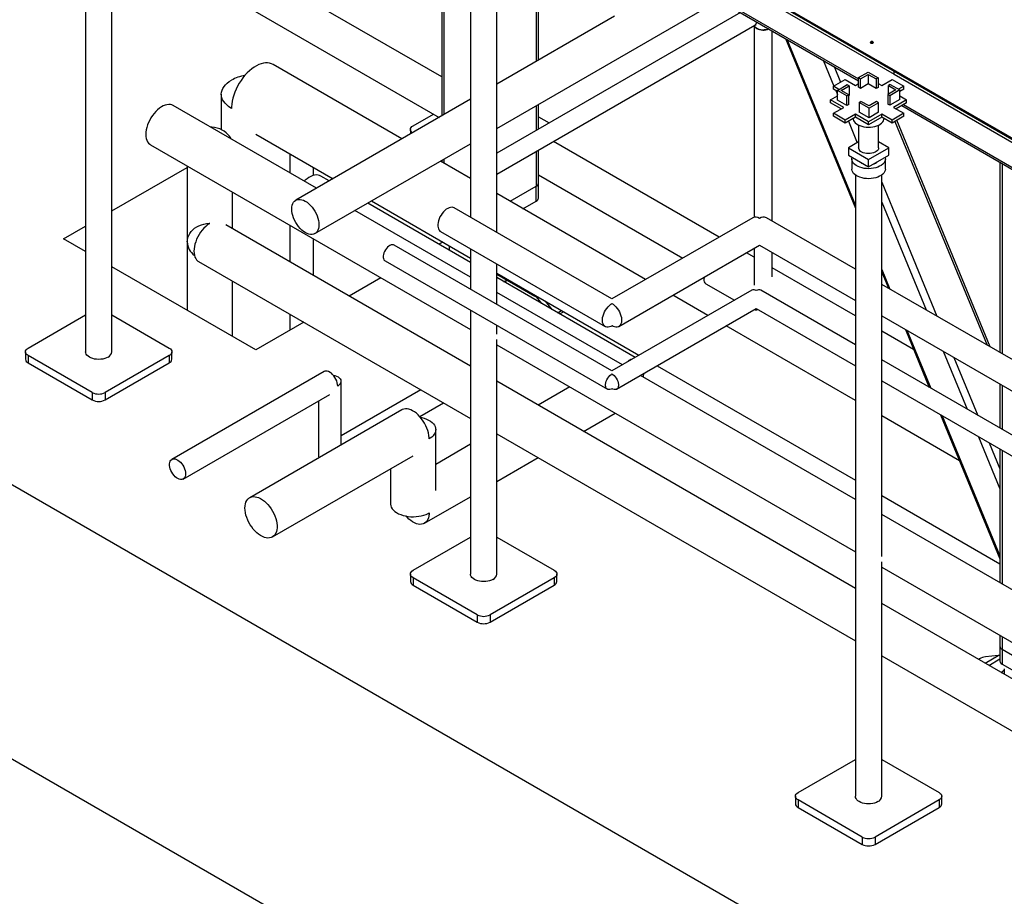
# Model space of a CAD drawing. Header units: millimetres. Extents: x 5 to 589, y 5 to 450.
# Tile 54 of 91: x 287 to 317, y 221 to 247. Entities that reach past the tile are written whole.
import ezdxf

# ---------------------------------------------------------------- set-up
doc = ezdxf.new("R2010")
doc.units = ezdxf.units.MM
doc.layers.add('TRAIT-FORT', color=4, linetype='Continuous', lineweight=25)

msp = doc.modelspace()

# ---------------------------------------------------------------- linework, layer by layer
at = {"layer": 'TRAIT-FORT', "color": 4, "linetype": 'Continuous', "lineweight": 25}
for p, q in [((289.36809, 255.78805), (289.36809, 237.28423)), ((290.15188, 237.28423), (290.15188, 255.78805)), ((299.11794, 253.91753), (313.45743, 245.63952)), ((299.11794, 253.82926), (313.45743, 245.55125)), ((299.97837, 245.46952), (290.15188, 251.14224)), ((302.21385, 251.23669), (312.39696, 245.35811)), ((302.26136, 251.26412), (312.39696, 245.41296)), ((302.79368, 250.90196), (302.79368, 245.93547)), ((302.85701, 245.97203), (302.85701, 250.86541)), ((290.15188, 249.89395), (299.9013, 244.26573)), ((300.83469, 249.16853), (300.83469, 241.2901)), ((301.61847, 240.83763), (301.61847, 249.16853)), ((308.77542, 248.37549), (331.61306, 235.1916)), ((308.77542, 248.34238), (331.61306, 235.1585)), ((299.97837, 247.8455), (299.97837, 244.31022)), ((300.0417, 247.77364), (300.0417, 244.34678)), ((301.61847, 243.93384), (308.2413, 247.75712)), ((308.8791, 247.38892), (301.61847, 243.19745)), ((305.12558, 247.28164), (301.61847, 245.25703)), ((301.61847, 242.57331), (309.30415, 247.01015)), ((309.28097, 246.99677), (309.28097, 241.29306)), ((309.82152, 241.17708), (309.82152, 246.84488)), ((310.21599, 246.61716), (312.30128, 241.55969)), ((310.25988, 246.59182), (312.30128, 241.64081)), ((298.79353, 243.62623), (294.95297, 245.84334)), ((311.34157, 245.96737), (311.65818, 245.19951)), ((311.66309, 245.78176), (311.85606, 245.31375)), ((312.39696, 245.44952), (312.68125, 245.61364)), ((312.45429, 245.41643), (312.68125, 245.54745)), ((312.68125, 245.61364), (312.97747, 245.44264)), ((312.68125, 245.54745), (312.92014, 245.40954)), ((312.68125, 245.54745), (312.68125, 245.26056)), ((313.45743, 245.55125), (313.45743, 245.63952)), ((313.45762, 245.55136), (313.45743, 245.55125)), ((313.45762, 245.63941), (327.38953, 237.59669)), ((313.45762, 245.55114), (313.45762, 245.63941)), ((313.45762, 245.55114), (327.38953, 237.50841)), ((311.64589, 245.19242), (311.99563, 245.39431)), ((311.81067, 245.0973), (311.64589, 245.19242)), ((311.64589, 245.10414), (311.64589, 245.19242)), ((311.76293, 245.06974), (312.05915, 245.24074)), ((311.8776, 245.06974), (312.11648, 245.20765)), ((311.99563, 245.39431), (312.3014, 245.21779)), ((312.05915, 245.24074), (312.11648, 245.20765)), ((312.11648, 245.20765), (312.11648, 244.92075)), ((312.3014, 245.21779), (312.39696, 245.27296)), ((312.39696, 245.44952), (312.45429, 245.41643)), ((312.39696, 245.16263), (312.39696, 245.44952)), ((312.45429, 245.12953), (312.45429, 245.41643)), ((312.68125, 245.26056), (312.45429, 245.12953)), ((312.92014, 245.12265), (312.68125, 245.26056)), ((312.97747, 245.44264), (312.92014, 245.40954)), ((312.92014, 245.40954), (312.92014, 245.12265)), ((312.97747, 245.44264), (312.97747, 245.15575)), ((312.97747, 245.27984), (313.08495, 245.21779)), ((313.08495, 245.21779), (313.39073, 245.39431)), ((313.33913, 245.24763), (313.2818, 245.21453)), ((313.2818, 245.21453), (313.50876, 245.08351)), ((313.2818, 244.95249), (313.2818, 245.21453)), ((313.33913, 245.24763), (313.62342, 245.08351)), ((313.39073, 245.39431), (313.74046, 245.19242)), ((313.74046, 245.19242), (313.58761, 245.10418)), ((313.74046, 245.10414), (313.74046, 245.19242)), ((293.41247, 244.95388), (293.41247, 243.89917)), ((311.55989, 244.78973), (311.76293, 244.90694)), ((311.76293, 245.03658), (311.64589, 245.10414)), ((311.71362, 245.06505), (311.76293, 244.94546)), ((311.76293, 244.78285), (311.76293, 245.06974)), ((312.04722, 244.90562), (311.76293, 245.06974)), ((312.10456, 244.93872), (311.8776, 245.06974)), ((312.04722, 244.90562), (312.10456, 244.93872)), ((312.04722, 244.61873), (312.04722, 244.90562)), ((312.10456, 244.65182), (312.10456, 244.93872)), ((312.11648, 244.92075), (312.10456, 244.91387)), ((312.45429, 245.12953), (312.39696, 245.16263)), ((312.97747, 245.15575), (312.92014, 245.12265)), ((313.50876, 245.08351), (313.26987, 244.9456)), ((313.26987, 244.9456), (313.26987, 244.65871)), ((313.3272, 244.9125), (313.26987, 244.9456)), ((313.62342, 245.08351), (313.3272, 244.9125)), ((313.3272, 244.9125), (313.3272, 244.62561)), ((313.74046, 245.10414), (313.62342, 245.03658)), ((313.62342, 244.79662), (313.62342, 245.08351)), ((313.62342, 244.90694), (313.82646, 244.78973)), ((296.24496, 242.15497), (291.97772, 244.6184)), ((300.83469, 244.80456), (295.62748, 241.7985)), ((302.79368, 244.61228), (302.79368, 243.87588)), ((302.85701, 243.91244), (302.85701, 244.64884)), ((311.95167, 244.56356), (311.55989, 244.78973)), ((311.55989, 244.70146), (311.55989, 244.78973)), ((311.87521, 244.51943), (311.55989, 244.70146)), ((312.04722, 244.61873), (311.76293, 244.78285)), ((312.10456, 244.65182), (312.04722, 244.61873)), ((312.40888, 244.71061), (312.46621, 244.74371)), ((312.40888, 244.71061), (312.40888, 244.42372)), ((312.7051, 244.5396), (312.40888, 244.71061)), ((312.7051, 244.6058), (312.46621, 244.74371)), ((312.93206, 244.73682), (312.7051, 244.6058)), ((312.9894, 244.70372), (312.7051, 244.5396)), ((312.9894, 244.70372), (312.93206, 244.73682)), ((312.9894, 244.41683), (312.9894, 244.70372)), ((313.3272, 244.62561), (313.26987, 244.65871)), ((313.62342, 244.79662), (313.3272, 244.62561)), ((313.82646, 244.78973), (313.43468, 244.56356)), ((313.82646, 244.70146), (313.51114, 244.51943)), ((313.68045, 244.61717), (323.86355, 238.73859)), ((313.72796, 244.64459), (323.86355, 238.79344)), ((313.82646, 244.70146), (313.82646, 244.78973)), ((299.12437, 244.01408), (299.73079, 244.36416)), ((311.64589, 244.38704), (311.95167, 244.56356)), ((311.99563, 244.18515), (311.64589, 244.38704)), ((311.64589, 244.29877), (311.64589, 244.38704)), ((312.3014, 244.36167), (311.99563, 244.18515)), ((312.69318, 244.1355), (312.3014, 244.36167)), ((312.3014, 244.27339), (312.3014, 244.36167)), ((312.7051, 244.25271), (312.40888, 244.42372)), ((313.08495, 244.36167), (312.69318, 244.1355)), ((312.7051, 244.25271), (312.7051, 244.5396)), ((312.9894, 244.41683), (312.7051, 244.25271)), ((313.39073, 244.18515), (313.08495, 244.36167)), ((313.08495, 244.27339), (313.08495, 244.36167)), ((313.74046, 244.38704), (313.39073, 244.18515)), ((313.43468, 244.56356), (313.74046, 244.38704)), ((313.74046, 244.29877), (313.74046, 244.38704)), ((302.85701, 244.28643), (303.18093, 244.09944)), ((311.99563, 244.09687), (311.64589, 244.29877)), ((312.3014, 244.27339), (311.99563, 244.09687)), ((311.99563, 244.09687), (311.99563, 244.18515)), ((312.09029, 244.15152), (312.355, 243.50952)), ((312.69318, 244.04723), (312.3014, 244.27339)), ((312.37953, 244.04419), (312.39588, 244.00453)), ((312.39588, 244.03578), (312.39588, 243.35722)), ((312.39588, 244.03578), (312.39588, 243.35722)), ((313.08495, 244.27339), (312.69318, 244.04723)), ((312.69318, 244.04723), (312.69318, 244.1355)), ((312.99047, 243.35722), (312.99047, 244.03578)), ((312.99047, 243.35722), (312.99047, 244.03578)), ((313.39073, 244.09687), (313.08495, 244.27339)), ((313.74046, 244.29877), (313.39073, 244.09687)), ((313.39073, 244.09687), (313.39073, 244.18515)), ((313.47373, 244.14479), (316.22051, 237.48302)), ((316.3155, 237.42818), (313.53219, 244.17854)), ((294.43958, 243.76796), (296.73931, 242.44035)), ((299.04521, 243.90376), (299.04521, 243.77152)), ((291.3021, 243.44806), (300.83469, 237.94501)), ((296.2004, 240.80606), (300.83469, 243.48138)), ((308.2405, 240.6999), (303.30689, 243.54801)), ((312.39588, 243.53312), (312.09118, 243.35722)), ((313.29517, 243.35722), (312.99047, 243.53312)), ((295.46652, 242.60435), (295.46652, 243.17511)), ((302.79368, 243.25174), (302.79368, 242.21611)), ((302.85701, 242.30437), (302.85701, 243.2883)), ((312.09118, 243.35722), (312.09118, 243.13653)), ((312.09118, 243.35722), (312.69318, 243.00969)), ((312.69318, 243.00969), (313.29517, 243.35722)), ((313.29517, 243.13653), (313.29517, 243.35722)), ((300.83469, 242.44789), (299.93957, 242.96463)), ((299.97837, 242.98703), (299.97837, 242.94223)), ((300.0417, 243.02359), (300.0417, 242.90567)), ((312.09118, 243.13653), (312.69318, 242.78901)), ((312.19318, 243.02619), (312.19318, 242.72826)), ((312.19318, 243.02619), (312.19318, 242.72826)), ((312.69318, 242.78901), (313.29517, 243.13653)), ((312.69318, 242.78901), (312.69318, 243.00969)), ((313.19318, 242.72826), (313.19318, 243.02619)), ((313.19318, 242.72826), (313.19318, 243.02619)), ((316.60493, 242.9289), (316.60493, 237.26109)), ((316.66826, 242.89234), (316.66826, 237.22454)), ((290.15188, 241.48215), (292.39649, 242.77793)), ((292.39649, 242.81628), (292.39649, 238.52031)), ((292.39755, 242.81566), (292.39755, 240.55728)), ((296.16217, 242.53891), (296.16217, 242.77353)), ((302.85701, 242.55943), (307.15933, 240.07575)), ((271.39636, 242.43546), (354.6437, 194.3778)), ((296.62631, 242.37512), (296.37592, 242.51966)), ((302.85701, 241.863), (302.85701, 242.30437)), ((312.30128, 242.549), (312.30128, 224.04518)), ((313.08507, 231.18546), (313.08507, 242.549)), ((313.08507, 242.33305), (314.73007, 238.34343)), ((293.74891, 240.9474), (293.74891, 242.03555)), ((306.05157, 239.43625), (301.61847, 241.99542)), ((302.01494, 241.76655), (302.79368, 242.21611)), ((302.79368, 241.77474), (302.79368, 242.21611)), ((300.83469, 239.94567), (297.77235, 241.71352)), ((297.88535, 241.77876), (300.83469, 240.07614)), ((302.39722, 241.54586), (302.79368, 241.77474)), ((313.08507, 241.73888), (314.40855, 238.52904)), ((300.83469, 239.50538), (297.391, 241.49338)), ((305.04878, 238.85735), (300.34966, 241.5701)), ((309.24162, 241.27783), (305.04878, 238.85735)), ((312.30128, 239.74554), (309.64699, 241.27783)), ((288.70888, 240.64912), (289.36809, 241.02968)), ((300.83469, 236.85687), (293.55097, 241.06167)), ((295.46652, 239.95584), (295.46652, 241.04399)), ((299.94429, 240.86789), (304.84609, 238.03814)), ((289.36809, 240.26857), (288.70888, 240.64912)), ((296.16217, 239.55426), (296.16217, 240.6424)), ((300.00881, 240.55291), (299.89581, 240.48767)), ((305.04878, 236.71546), (298.56211, 240.46013)), ((300.20147, 240.37336), (300.20147, 240.31122)), ((300.83469, 240.35388), (300.83469, 239.1482)), ((305.25147, 238.03814), (309.44431, 240.45862)), ((309.28097, 240.09924), (309.05138, 240.23179)), ((309.28097, 240.36433), (309.28097, 239.27291)), ((309.44431, 240.45862), (312.30128, 238.80932)), ((309.82152, 239.51203), (309.82152, 240.24086)), ((292.73542, 239.97211), (300.83469, 235.2965)), ((298.29186, 239.992), (304.91365, 236.16932)), ((294.44218, 237.33936), (290.15188, 239.8161)), ((301.61847, 238.69573), (301.61847, 239.90141)), ((301.61847, 239.62367), (305.85248, 237.17943)), ((312.30128, 238.35566), (309.82152, 239.7872)), ((313.08507, 239.7399), (313.32686, 239.15349)), ((313.08507, 239.65879), (313.28297, 239.17883)), ((293.74784, 237.74019), (293.74784, 239.38765)), ((298.163, 239.48734), (297.22054, 238.94327)), ((301.61847, 239.5955), (302.75546, 238.93913)), ((305.73948, 237.11419), (301.61847, 239.4932)), ((305.35813, 236.89405), (301.61847, 239.05291)), ((309.21363, 239.11977), (305.04878, 236.71546)), ((307.84161, 239.31228), (308.69435, 238.82)), ((312.30128, 237.49332), (309.48388, 239.11977)), ((323.76788, 233.12601), (313.08507, 239.29307)), ((302.75546, 238.9673), (302.75546, 238.93913)), ((302.85781, 238.90821), (302.8319, 238.87135)), ((302.8319, 238.87135), (302.94986, 238.72461)), ((303.05995, 238.79152), (303.25564, 238.54809)), ((307.9067, 238.3653), (306.86244, 238.96814)), ((300.83469, 238.52406), (300.83469, 230.66471)), ((303.4477, 238.43721), (303.46494, 238.46175)), ((303.46494, 238.46175), (303.54807, 238.50974)), ((303.49105, 238.41218), (303.60405, 238.47742)), ((305.1839, 236.16932), (309.34875, 238.57363)), ((309.34875, 238.57363), (312.30128, 236.86917)), ((287.65777, 237.39456), (289.36809, 238.3819)), ((290.15188, 238.3819), (291.86219, 237.39456)), ((295.86908, 238.16309), (294.44218, 237.33936)), ((295.46652, 237.9307), (295.46652, 238.39548)), ((313.08507, 238.35685), (323.76788, 232.1898)), ((301.61847, 237.80498), (301.61847, 238.07159)), ((312.30128, 235.82837), (308.44729, 238.05323)), ((314.03506, 237.35477), (313.08507, 237.90319)), ((313.78958, 237.95015), (314.50169, 236.22305)), ((313.83347, 237.92481), (314.54559, 236.19771)), ((301.61847, 230.66471), (301.61847, 237.64838)), ((287.57861, 237.28423), (287.57861, 237.06354)), ((291.94135, 237.06354), (291.94135, 237.28423)), ((301.61847, 237.49254), (312.30128, 231.32549)), ((314.91516, 237.30036), (315.62728, 235.57326)), ((289.56887, 236.07065), (287.65777, 237.17391)), ((287.65777, 237.17391), (287.65777, 236.95322)), ((291.86219, 237.17391), (289.95109, 236.07065)), ((291.86219, 237.17391), (291.86219, 236.95322)), ((305.54138, 236.99983), (305.52834, 237.00762)), ((323.76788, 230.87379), (313.08507, 237.04085)), ((315.23668, 237.11475), (315.9488, 235.38765)), ((287.65777, 236.95322), (289.56887, 235.84997)), ((289.95109, 235.84997), (291.86219, 236.95322)), ((296.47104, 236.69471), (291.94195, 234.08013)), ((306.39307, 236.86735), (312.30128, 233.45661)), ((296.97778, 234.50888), (296.97778, 236.40213)), ((312.30128, 230.23734), (301.61847, 236.4044)), ((312.30128, 232.88585), (305.89872, 236.58197)), ((313.08507, 236.41671), (323.76788, 230.24965)), ((299.35325, 236.15172), (296.97778, 234.78038)), ((303.79374, 236.23679), (302.85128, 235.69271)), ((316.60493, 236.32488), (316.60493, 235.00888)), ((316.66826, 236.28832), (316.66826, 234.97232)), ((289.56887, 236.07065), (289.56887, 235.84997)), ((289.95109, 236.07065), (289.95109, 235.84997)), ((292.27976, 233.49496), (296.63991, 236.01202)), ((296.3021, 235.81701), (296.3021, 234.19526)), ((298.78656, 235.55307), (294.25747, 232.93848)), ((299.32356, 235.35439), (300.02898, 235.76163)), ((304.20274, 234.91253), (305.1452, 235.4566)), ((315.40264, 234.03799), (313.08507, 235.3759)), ((314.83943, 235.40393), (316.60493, 231.12207)), ((314.88333, 235.37859), (316.60493, 231.20319)), ((299.80005, 233.15116), (299.80005, 234.9679)), ((301.61847, 234.84403), (312.30128, 228.67698)), ((315.96502, 234.75414), (316.60493, 233.20216)), ((300.83469, 234.52856), (299.80005, 233.93127)), ((316.28654, 234.56854), (316.60493, 233.79633)), ((316.60493, 234.38473), (316.60493, 230.40141)), ((316.66826, 234.34817), (316.66826, 230.36485)), ((271.39636, 234.27005), (354.6437, 186.21239)), ((294.93309, 231.76814), (299.12432, 234.18769)), ((301.61847, 233.42066), (302.85128, 234.13235)), ((298.44869, 233.79766), (298.44869, 232.76103)), ((299.46218, 232.17586), (300.83469, 232.9682)), ((313.08507, 233.00414), (316.60493, 230.97217)), ((323.76788, 226.26632), (313.08507, 232.43338)), ((299.12437, 230.77503), (300.83469, 231.76238)), ((301.61847, 231.76238), (303.32879, 230.77503)), ((313.08507, 224.04518), (313.08507, 231.02886)), ((313.08507, 230.87302), (323.76788, 224.70596)), ((299.04521, 230.66471), (299.04521, 230.44402)), ((301.03547, 229.45113), (299.12437, 230.55438)), ((299.12437, 230.55438), (299.12437, 230.33369)), ((303.32879, 230.55438), (301.41769, 229.45113)), ((303.32879, 230.55438), (303.32879, 230.33369)), ((303.40795, 230.44402), (303.40795, 230.66471)), ((299.12437, 230.33369), (301.03547, 229.23044)), ((301.41769, 229.23044), (303.32879, 230.33369)), ((323.76788, 223.61782), (313.08507, 229.78487)), ((301.03547, 229.45113), (301.03547, 229.23044)), ((301.41769, 229.45113), (301.41769, 229.23044)), ((316.60493, 228.84104), (316.60493, 228.51369)), ((316.66826, 228.80448), (316.66826, 228.42543)), ((316.60493, 228.51369), (316.60493, 228.07232)), ((313.08507, 228.22451), (323.76788, 222.05745)), ((316.16221, 228.00848), (316.5536, 228.23442)), ((316.5536, 228.23442), (316.17531, 228.20059)), ((316.66826, 228.42543), (317.89137, 227.71935)), ((316.66826, 228.42543), (316.66826, 227.98406)), ((315.997, 228.13803), (315.9674, 228.12094)), ((316.27413, 227.94387), (316.60493, 228.13484)), ((316.66826, 227.98406), (317.89137, 227.27798)), ((316.7256, 227.79634), (316.73543, 227.80171)), ((316.7256, 227.79634), (316.73543, 227.80104)), ((316.73543, 227.84049), (316.73543, 227.69704)), ((310.59097, 224.15551), (312.30128, 225.14285)), ((313.08507, 225.14285), (314.79539, 224.15551)), ((310.51181, 224.04518), (310.51181, 223.82449)), ((312.50207, 222.8316), (310.59097, 223.93486)), ((310.59097, 223.93486), (310.59097, 223.71417)), ((314.79539, 223.93486), (312.88429, 222.8316)), ((314.79539, 223.93486), (314.79539, 223.71417)), ((314.87455, 223.82449), (314.87455, 224.04518)), ((310.59097, 223.71417), (312.50207, 222.61091)), ((312.88429, 222.61091), (314.79539, 223.71417)), ((312.50207, 222.8316), (312.50207, 222.61091)), ((312.88429, 222.8316), (312.88429, 222.61091))]:
    msp.add_line(p, q, dxfattribs=at)
at = {"layer": 'TRAIT-FORT', "color": 4, "linetype": 'Continuous', "lineweight": 25, "flags": 128}
for points in [[(309.72178, 246.90246), (309.68077, 246.88656), (309.63354, 246.87488), (309.58333, 246.86858), (309.53196, 246.86787), (309.48129, 246.87279), (309.43315, 246.88316), (309.38928, 246.89859), (309.35126, 246.91855), (309.32047, 246.94229), (309.29802, 246.96897), (309.28472, 246.99762), (309.2844, 246.99875)], [(312.82122, 246.4812), (312.83118, 246.4898), (312.83468, 246.49995), (312.83118, 246.51011), (312.82122, 246.51871), (312.80631, 246.52446), (312.78873, 246.52648), (312.77115, 246.52446), (312.75624, 246.51871), (312.74628, 246.51011), (312.74279, 246.49995), (312.74628, 246.4898), (312.75624, 246.4812), (312.77115, 246.47545), (312.78873, 246.47343), (312.80631, 246.47545), (312.82122, 246.4812)], [(294.95297, 245.84334), (294.90779, 245.86518), (294.85204, 245.8822), (294.79243, 245.89054), (294.72952, 245.89014), (294.66391, 245.881), (294.5962, 245.8632), (294.52703, 245.83691), (294.45705, 245.80237), (294.38689, 245.75992), (294.31723, 245.70994), (294.24871, 245.6529), (294.18198, 245.58933), (294.11764, 245.51983), (294.05632, 245.44505), (293.99856, 245.36568), (293.94493, 245.28246), (293.89592, 245.19618), (293.85197, 245.10763), (293.81352, 245.01765), (293.78091, 244.92708), (293.75445, 244.83675), (293.73438, 244.74752), (293.7209, 244.66021), (293.71413, 244.57565), (293.71328, 244.53486)], [(293.71306, 244.53477), (293.69594, 244.5449), (293.63104, 244.58823), (293.57368, 244.63498), (293.52441, 244.68471), (293.48368, 244.73696), (293.45188, 244.79122), (293.42929, 244.84701), (293.41614, 244.90379), (293.41254, 244.96104), (293.41854, 245.01823), (293.43406, 245.07481), (293.45897, 245.13027), (293.49304, 245.18407), (293.53594, 245.23573), (293.58728, 245.28476), (293.64658, 245.3307), (293.71328, 245.37312)], [(291.97772, 244.6184), (291.94095, 244.63544), (291.89495, 244.64699), (291.84538, 244.64993), (291.79292, 244.64422), (291.73832, 244.62993), (291.68233, 244.60726), (291.62575, 244.57653), (291.56936, 244.53818), (291.51397, 244.49273), (291.46035, 244.44084), (291.40924, 244.38323), (291.36137, 244.3207), (291.31742, 244.25413), (291.27799, 244.18447), (291.24364, 244.11268), (291.21485, 244.03978), (291.19203, 243.96678), (291.1755, 243.89472), (291.16548, 243.8246), (291.16213, 243.75741)], [(312.23376, 244.23435), (312.23563, 244.21383), (312.24661, 244.17562), (312.2671, 244.13875), (312.29668, 244.104), (312.33471, 244.0721), (312.38037, 244.04374), (312.43271, 244.01951), (312.49059, 243.99995), (312.55279, 243.98546), (312.61799, 243.97635), (312.68478, 243.97282), (312.75176, 243.97494), (312.81749, 243.98267), (312.88057, 243.99584), (312.93965, 244.01417), (312.99348, 244.03727), (313.04091, 244.06465), (313.08093, 244.09573), (313.11269, 244.12984), (313.1355, 244.16625), (313.14889, 244.20419), (313.15259, 244.23435)], [(291.16213, 243.75741), (291.16548, 243.6941), (291.1755, 243.63554), (291.19203, 243.58257), (291.21485, 243.53592), (291.24364, 243.49625), (291.27799, 243.46412), (291.3021, 243.44806)], [(293.70268, 243.6226), (293.69157, 243.64444), (293.65502, 243.7026), (293.61029, 243.75681), (293.55803, 243.80633), (293.49897, 243.85045), (293.43392, 243.88856), (293.36382, 243.92012), (293.28963, 243.94469), (293.21241, 243.96192), (293.13323, 243.97157), (293.09489, 243.97347)], [(299.10488, 243.80597), (299.09076, 243.81707), (299.06578, 243.84405), (299.0504, 243.87332), (299.04521, 243.90376), (299.0504, 243.9342), (299.06578, 243.96346), (299.09076, 243.99044), (299.12437, 244.01408)], [(312.99047, 243.35722), (312.98681, 243.33037), (312.97379, 243.30053), (312.95175, 243.27252), (312.9214, 243.24723), (312.88371, 243.22547), (312.8399, 243.20795), (312.79137, 243.19522), (312.73968, 243.1877), (312.68651, 243.18563), (312.63354, 243.18908), (312.58249, 243.19793), (312.535, 243.2119), (312.4926, 243.23054), (312.45664, 243.25325), (312.42828, 243.2793), (312.40844, 243.30786), (312.39775, 243.338), (312.39588, 243.35722)], [(312.99047, 243.35722), (312.98681, 243.33037), (312.97379, 243.30053), (312.95175, 243.27252), (312.9214, 243.24723), (312.88371, 243.22547), (312.8399, 243.20795), (312.79137, 243.19522), (312.73968, 243.1877), (312.68651, 243.18563), (312.63354, 243.18908), (312.58249, 243.19793), (312.535, 243.2119), (312.4926, 243.23054), (312.45664, 243.25325), (312.42828, 243.2793), (312.40844, 243.30786), (312.39775, 243.338), (312.39588, 243.35722)], [(313.18635, 243.07371), (313.18945, 243.06136), (313.1931, 243.02115), (313.18702, 242.98103), (313.17133, 242.9418), (313.14633, 242.9042), (313.11251, 242.86898), (313.07053, 242.83682), (313.02121, 242.80835), (312.9655, 242.78411), (312.90449, 242.76459), (312.83936, 242.75016), (312.77139, 242.7411), (312.7019, 242.73759), (312.63224, 242.7397), (312.56377, 242.74738), (312.49781, 242.76049), (312.43566, 242.77877), (312.37852, 242.80187), (312.3275, 242.82933), (312.2836, 242.86063), (312.24767, 242.89515), (312.22042, 242.93221), (312.20236, 242.97111), (312.19386, 243.01108), (312.19508, 243.05134), (312.2, 243.07371)], [(313.18635, 243.07371), (313.18945, 243.06136), (313.1931, 243.02115), (313.18702, 242.98103), (313.17133, 242.9418), (313.14633, 242.9042), (313.11251, 242.86898), (313.07053, 242.83682), (313.02121, 242.80835), (312.9655, 242.78411), (312.90449, 242.76459), (312.83936, 242.75016), (312.77139, 242.7411), (312.7019, 242.73759), (312.63224, 242.7397), (312.56377, 242.74738), (312.49781, 242.76049), (312.43566, 242.77877), (312.37852, 242.80187), (312.3275, 242.82933), (312.2836, 242.86063), (312.24767, 242.89515), (312.22042, 242.93221), (312.20236, 242.97111), (312.19386, 243.01108), (312.19508, 243.05134), (312.2, 243.07371)], [(312.85397, 242.88183), (312.86248, 242.88511), (312.9034, 242.90483)], [(312.9034, 242.90483), (312.93756, 242.92845), (312.94324, 242.93336)], [(313.19318, 242.72826), (313.1931, 242.72322), (313.18702, 242.68311), (313.17133, 242.64387), (313.14633, 242.60627), (313.11251, 242.57105), (313.07053, 242.53889), (313.02121, 242.51042), (312.9655, 242.48618), (312.90449, 242.46666), (312.83936, 242.45223), (312.77139, 242.44317), (312.7019, 242.43966), (312.63224, 242.44177), (312.56377, 242.44945), (312.49781, 242.46256), (312.43566, 242.48084), (312.37852, 242.50394), (312.3275, 242.53141), (312.2836, 242.5627), (312.24767, 242.59722), (312.22042, 242.63429), (312.20236, 242.67318), (312.19386, 242.71315), (312.19318, 242.72826)], [(313.19318, 242.72826), (313.1931, 242.72322), (313.18702, 242.68311), (313.17133, 242.64387), (313.14633, 242.60627), (313.11251, 242.57105), (313.07053, 242.53889), (313.02121, 242.51042), (312.9655, 242.48618), (312.90449, 242.46666), (312.83936, 242.45223), (312.77139, 242.44317), (312.7019, 242.43966), (312.63224, 242.44177), (312.56377, 242.44945), (312.49781, 242.46256), (312.43566, 242.48084), (312.37852, 242.50394), (312.3275, 242.53141), (312.2836, 242.5627), (312.24767, 242.59722), (312.22042, 242.63429), (312.20236, 242.67318), (312.19386, 242.71315), (312.19318, 242.72826)], [(296.37592, 242.51966), (296.33915, 242.5367), (296.29316, 242.54826), (296.24359, 242.5512), (296.19113, 242.54549), (296.13652, 242.53119), (296.08054, 242.50852), (296.02395, 242.4778), (295.96757, 242.43944), (295.91218, 242.394), (295.88116, 242.36499)], [(295.91394, 241.77014), (295.96682, 241.73561), (296.0188, 241.69366), (296.06899, 241.64502), (296.11652, 241.59051), (296.16058, 241.53107), (296.20043, 241.46772), (296.23537, 241.40154), (296.26481, 241.33366), (296.28825, 241.26524), (296.30529, 241.19745), (296.31563, 241.13146), (296.31909, 241.06839), (296.31563, 241.00933), (296.30529, 240.95527), (296.28825, 240.90716), (296.26481, 240.8658), (296.23537, 240.83191), (296.20043, 240.80607), (296.16058, 240.78872), (296.11652, 240.78016), (296.06899, 240.78053), (296.0188, 240.78983), (295.96682, 240.8079), (295.91394, 240.83443), (295.86106, 240.86896), (295.80908, 240.9109), (295.75889, 240.95955), (295.71136, 241.01405), (295.6673, 241.07349), (295.62745, 241.13684), (295.59251, 241.20303), (295.56307, 241.27091), (295.53963, 241.33933), (295.52259, 241.40711), (295.51225, 241.4731), (295.50879, 241.53617), (295.51225, 241.59524), (295.52259, 241.64929), (295.53963, 241.69741), (295.56307, 241.73876), (295.59251, 241.77265), (295.62745, 241.79849), (295.6673, 241.81584), (295.71136, 241.8244), (295.75889, 241.82403), (295.80908, 241.81473), (295.86106, 241.79666), (295.91394, 241.77014)], [(300.34966, 241.5701), (300.32076, 241.58258), (300.28392, 241.58887), (300.24387, 241.58648), (300.20155, 241.57548), (300.15796, 241.55612), (300.1141, 241.52886), (300.07101, 241.49434), (300.02971, 241.45336), (299.99115, 241.4069), (299.95625, 241.35602), (299.92582, 241.30194), (299.90057, 241.24591), (299.88109, 241.18925), (299.86785, 241.13329), (299.86115, 241.07933), (299.86115, 241.02865), (299.86785, 240.98243), (299.88109, 240.94176), (299.90057, 240.90758), (299.92582, 240.88071), (299.94429, 240.86789)], [(292.39755, 240.55728), (292.4023, 240.62253), (292.41646, 240.68687), (292.43984, 240.74939), (292.47211, 240.80921), (292.51282, 240.86549), (292.5614, 240.91745), (292.61716, 240.96435), (292.67933, 241.00554), (292.74702, 241.04044), (292.81929, 241.06855), (292.89513, 241.08948), (292.97347, 241.10295), (293.05321, 241.10875), (293.07323, 241.10899)], [(293.07323, 241.10899), (293.05907, 241.10058), (293.00269, 241.06223), (292.9473, 241.01678), (292.89367, 240.96489), (292.84256, 240.90727), (292.7947, 240.84475), (292.75074, 240.77818), (292.71131, 240.70852), (292.67696, 240.63673), (292.64817, 240.56383), (292.62536, 240.49083), (292.60882, 240.41877), (292.59881, 240.34865), (292.59546, 240.28146)], [(292.59546, 240.28146), (292.59881, 240.21815), (292.60882, 240.15959), (292.62536, 240.10662), (292.64817, 240.05997), (292.67696, 240.0203), (292.71131, 239.98817), (292.73542, 239.97211)], [(298.56211, 240.46013), (298.53784, 240.46983), (298.50638, 240.47264), (298.47204, 240.46654), (298.43608, 240.45175), (298.39979, 240.4288), (298.36448, 240.39853), (298.33143, 240.36202), (298.30184, 240.3206), (298.27676, 240.27576), (298.25712, 240.22913), (298.24362, 240.18238), (298.23674, 240.13722), (298.23674, 240.09526), (298.24362, 240.05803), (298.25712, 240.02688), (298.27676, 240.00292), (298.29186, 239.992)], [(307.79411, 239.50598), (307.79101, 239.49116), (307.78584, 239.44665), (307.78757, 239.40574), (307.79613, 239.36991), (307.81123, 239.34046), (307.8323, 239.31845), (307.84161, 239.31228)], [(303.42716, 238.44907), (303.44471, 238.45296), (303.46494, 238.46175)], [(305.05048, 238.0592), (305.0159, 238.04142), (304.97282, 238.0262), (304.93151, 238.01948), (304.89296, 238.02143), (304.85805, 238.03201), (304.82762, 238.05096), (304.80237, 238.07783), (304.7829, 238.11201), (304.76965, 238.15268), (304.76296, 238.1989), (304.76296, 238.24958), (304.76965, 238.30353), (304.7829, 238.3595), (304.80237, 238.41616), (304.82762, 238.47219), (304.85805, 238.52627), (304.89296, 238.57714), (304.93151, 238.62361), (304.97282, 238.66459), (305.0159, 238.69911), (305.04878, 238.72027)], [(305.04878, 238.72027), (305.08165, 238.69911), (305.12474, 238.66459), (305.16604, 238.62361), (305.2046, 238.57714), (305.2395, 238.52627), (305.26994, 238.47219), (305.29519, 238.41616), (305.31466, 238.3595), (305.3279, 238.30353), (305.3346, 238.24958), (305.3346, 238.1989), (305.3279, 238.15268), (305.31466, 238.11201), (305.29519, 238.07783), (305.26994, 238.05096), (305.2395, 238.03201), (305.2046, 238.02143), (305.16604, 238.01948), (305.12474, 238.0262), (305.08165, 238.04142), (305.05053, 238.05721)], [(287.65777, 237.17391), (287.62416, 237.19755), (287.59919, 237.22452), (287.58381, 237.25379), (287.57861, 237.28423), (287.58381, 237.31467), (287.59919, 237.34394), (287.62416, 237.37091), (287.65777, 237.39456)], [(290.03709, 237.12426), (289.99033, 237.1012), (289.9379, 237.08266), (289.88108, 237.06907), (289.82129, 237.06078), (289.75998, 237.058), (289.69868, 237.06078), (289.63888, 237.06907), (289.58207, 237.08266), (289.52964, 237.1012), (289.48287, 237.12426), (289.44294, 237.15125), (289.41081, 237.18152), (289.38727, 237.21432), (289.37292, 237.24884), (289.36809, 237.28423)], [(291.86219, 237.39456), (291.8958, 237.37091), (291.92078, 237.34394), (291.93616, 237.31467), (291.94135, 237.28423), (291.93616, 237.25379), (291.92078, 237.22452), (291.8958, 237.19755), (291.86219, 237.17391)], [(296.87883, 236.26422), (296.87539, 236.31283), (296.86518, 236.364), (296.84849, 236.41627), (296.8258, 236.46813), (296.79777, 236.5181), (296.76519, 236.56473), (296.72901, 236.60668), (296.69027, 236.64274), (296.65008, 236.67189), (296.6096, 236.69327), (296.56999, 236.70628), (296.53239, 236.71054), (296.49789, 236.70592), (296.47104, 236.69471)], [(296.74676, 236.58715), (296.79841, 236.57437), (296.84655, 236.55644), (296.88875, 236.53406), (296.9238, 236.50789), (296.95067, 236.47867), (296.96861, 236.44726), (296.97709, 236.41454), (296.97588, 236.38147), (296.965, 236.34899), (296.94477, 236.31804), (296.91576, 236.28951), (296.87883, 236.26422)], [(305.05002, 236.18342), (305.02158, 236.16924), (304.98627, 236.15875), (304.95322, 236.1571), (304.92363, 236.16435), (304.89856, 236.18024), (304.87891, 236.2042), (304.86541, 236.23535), (304.85853, 236.27258), (304.85853, 236.31454), (304.86541, 236.3597), (304.87891, 236.40645), (304.89856, 236.45308), (304.92363, 236.49792), (304.95322, 236.53934), (304.98627, 236.57585), (305.02158, 236.60613), (305.04878, 236.62407)], [(305.04878, 236.62407), (305.07598, 236.60613), (305.11128, 236.57585), (305.14433, 236.53934), (305.17393, 236.49792), (305.199, 236.45308), (305.21864, 236.40645), (305.23215, 236.3597), (305.23902, 236.31454), (305.23902, 236.27258), (305.23215, 236.23535), (305.21864, 236.2042), (305.199, 236.18024), (305.17393, 236.16435), (305.14433, 236.1571), (305.11128, 236.15875), (305.07598, 236.16924), (305.05023, 236.18187)], [(299.60215, 234.6922), (299.60131, 234.72525), (299.59461, 234.79403), (299.58132, 234.86524), (299.5616, 234.9379), (299.53576, 235.01098), (299.50413, 235.08345), (299.46718, 235.1543), (299.42541, 235.22253), (299.37942, 235.28719), (299.32985, 235.34737), (299.27739, 235.40222), (299.22278, 235.45097), (299.1668, 235.49295), (299.11021, 235.52755), (299.05383, 235.55429), (298.99844, 235.57281), (298.94481, 235.58283), (298.8937, 235.58422), (298.84584, 235.57696), (298.80188, 235.56114), (298.78656, 235.55307)], [(299.3406, 235.33745), (299.38756, 235.32715), (299.45931, 235.30666), (299.52637, 235.28141), (299.58778, 235.25177), (299.64268, 235.21813), (299.69031, 235.18099), (299.73, 235.14085), (299.76118, 235.09829), (299.78342, 235.05389), (299.79641, 235.00829), (299.79997, 234.96212), (299.79405, 234.91603), (299.77872, 234.87067), (299.75421, 234.82668), (299.72085, 234.78466), (299.67913, 234.74522), (299.62961, 234.70891), (299.60205, 234.69203)], [(292.34974, 233.64964), (292.3463, 233.605), (292.33609, 233.56561), (292.3194, 233.53261), (292.29672, 233.50695), (292.26868, 233.48935), (292.2361, 233.48034), (292.19992, 233.48016), (292.16118, 233.48882), (292.12099, 233.50608), (292.08051, 233.53144), (292.0409, 233.56416), (292.0033, 233.60331), (291.9688, 233.64776), (291.93839, 233.69623), (291.91293, 233.74733), (291.89317, 233.79958), (291.87967, 233.85149), (291.87283, 233.90156), (291.87283, 233.94835), (291.87967, 233.99051), (291.89317, 234.02683), (291.91293, 234.05627), (291.93839, 234.07798), (291.9688, 234.09134), (292.0033, 234.09595), (292.0409, 234.09169), (292.08051, 234.07868), (292.12099, 234.0573), (292.16118, 234.02816), (292.19992, 233.99209), (292.2361, 233.95014), (292.26868, 233.90351), (292.29672, 233.85355), (292.3194, 233.80168), (292.33609, 233.74941), (292.3463, 233.69824), (292.34974, 233.64964)], [(294.11751, 232.62913), (294.12086, 232.69244), (294.13087, 232.751), (294.14741, 232.80397), (294.17023, 232.85062), (294.19901, 232.89029), (294.23336, 232.92242), (294.27279, 232.94656), (294.31675, 232.96237), (294.36462, 232.96963), (294.41572, 232.96824), (294.46935, 232.95822), (294.52474, 232.93971), (294.58112, 232.91296), (294.63771, 232.87836), (294.69369, 232.83639), (294.7483, 232.78763), (294.80076, 232.73278), (294.85033, 232.67261), (294.89632, 232.60795), (294.93809, 232.53971), (294.97504, 232.46886), (295.00667, 232.39639), (295.03252, 232.32331), (295.05223, 232.25066), (295.06552, 232.17944), (295.07222, 232.11067), (295.07222, 232.0453), (295.06552, 231.98426), (295.05223, 231.92839), (295.03252, 231.87849), (295.00667, 231.83526), (294.97504, 231.7993), (294.93809, 231.77112), (294.89632, 231.7511), (294.85033, 231.73955), (294.80076, 231.73661), (294.7483, 231.74232), (294.69369, 231.75661), (294.63771, 231.77928), (294.58112, 231.81001), (294.52474, 231.84837), (294.46935, 231.89381), (294.41572, 231.9457), (294.36462, 232.00332), (294.31675, 232.06584), (294.27279, 232.13241), (294.23336, 232.20207), (294.19901, 232.27386), (294.17023, 232.34676), (294.14741, 232.41976), (294.13087, 232.49182), (294.12086, 232.56194), (294.11751, 232.62913)], [(298.44869, 232.76103), (298.44936, 232.7437), (298.45765, 232.69773), (298.4753, 232.65265), (298.50206, 232.6091), (298.53756, 232.56767), (298.58129, 232.52897), (298.63265, 232.49351), (298.69091, 232.46182), (298.75525, 232.43432), (298.82478, 232.41141), (298.89851, 232.39341), (298.97541, 232.38057), (299.05441, 232.37307), (299.13438, 232.37102), (299.21422, 232.37444), (299.29279, 232.38329), (299.369, 232.39744), (299.44178, 232.41669), (299.5101, 232.44078), (299.573, 232.46936), (299.60224, 232.48528)], [(299.60215, 232.48511), (299.60131, 232.45302), (299.59461, 232.39198), (299.58132, 232.33611), (299.5616, 232.28621), (299.53576, 232.24298), (299.50413, 232.20702), (299.46718, 232.17884), (299.42541, 232.15882), (299.37942, 232.14727), (299.32985, 232.14433), (299.27739, 232.15004), (299.22278, 232.16434), (299.1668, 232.187), (299.11021, 232.21773), (299.05383, 232.25609), (298.99844, 232.30153), (298.94481, 232.35342), (298.90907, 232.39281)], [(299.12437, 230.55438), (299.09076, 230.57802), (299.06578, 230.605), (299.0504, 230.63427), (299.04521, 230.66471), (299.0504, 230.69515), (299.06578, 230.72441), (299.09076, 230.75139), (299.12437, 230.77503)], [(301.50369, 230.50473), (301.45693, 230.48168), (301.4045, 230.46313), (301.34768, 230.44954), (301.28789, 230.44126), (301.22658, 230.43847), (301.16527, 230.44126), (301.10548, 230.44954), (301.04866, 230.46313), (300.99623, 230.48168), (300.94947, 230.50473), (300.90953, 230.53173), (300.8774, 230.562), (300.85387, 230.5948), (300.83951, 230.62932), (300.83469, 230.66471)], [(303.32879, 230.77503), (303.3624, 230.75139), (303.38738, 230.72441), (303.40276, 230.69515), (303.40795, 230.66471), (303.40276, 230.63427), (303.38738, 230.605), (303.3624, 230.57802), (303.32879, 230.55438)], [(310.59097, 223.93486), (310.55736, 223.9585), (310.53238, 223.98547), (310.517, 224.01474), (310.51181, 224.04518), (310.517, 224.07562), (310.53238, 224.10489), (310.55736, 224.13186), (310.59097, 224.15551)], [(314.79539, 224.15551), (314.829, 224.13186), (314.85397, 224.10489), (314.86935, 224.07562), (314.87455, 224.04518), (314.86935, 224.01474), (314.85397, 223.98547), (314.829, 223.9585), (314.79539, 223.93486)], [(312.97029, 223.88521), (312.92352, 223.86215), (312.87109, 223.8436), (312.81428, 223.83002), (312.75448, 223.82173), (312.69318, 223.81895), (312.63187, 223.82173), (312.57208, 223.83002), (312.51526, 223.8436), (312.46283, 223.86215), (312.41607, 223.88521), (312.37613, 223.9122), (312.344, 223.94247), (312.32047, 223.97527), (312.30611, 224.00979), (312.30128, 224.04518)]]:
    msp.add_lwpolyline(points, dxfattribs=at)
at = {"layer": 'TRAIT-FORT', "color": 4, "linetype": 'Continuous', "lineweight": 25}
for centre, radius, start, end in [((309.42422, 247.04619), 0.14765, 198.742374, 244.277281), ((309.23276, 247.11446), 0.1264, 304.35942, 358.800178), ((309.22984, 247.11603), 0.12935, 305.06172, 358.132114), ((309.5522, 247.28723), 0.42048, 242.820729, 293.784792), ((312.78873, 246.42894), 0.06523, 56.605362, 123.394638), ((294.34834, 244.22733), 1.31001, 100.277807, 118.997956), ((312.62782, 243.15024), 0.28488, 229.579446, 250.425931), ((302.7488, 242.31516), 0.10874, 294.374658, 354.305201), ((302.7488, 241.87379), 0.10874, 294.374658, 354.305201), ((309.32485, 241.08491), 0.2101, 55.369436, 113.336084), ((309.56296, 241.09296), 0.20307, 65.553956, 125.772479), ((292.9047, 240.56862), 0.50727, 181.281381, 234.216006), ((300.60917, 240.37336), 0.40768, 170.78565, 189.198905), ((301.46176, 241.15377), 1.80983, 281.296838, 285.384384), ((309.26929, 238.99286), 0.13859, 54.983457, 113.681041), ((309.42801, 238.99503), 0.13668, 65.875099, 125.410311), ((302.61006, 238.69816), 0.28144, 37.978735, 58.894101), ((289.95295, 237.3058), 0.20009, 294.867315, 353.812544), ((287.71387, 237.07703), 0.13593, 185.694799, 245.625342), ((291.80609, 237.07703), 0.13593, 294.374658, 354.305201), ((305.78798, 236.56619), 0.5139, 106.092627, 120.365043), ((305.13223, 236.75497), 0.87342, 345.50127, 352.387475), ((289.75998, 236.43949), 0.41541, 242.609672, 297.390328), ((289.75998, 236.21881), 0.41541, 242.609672, 297.390328), ((296.42887, 234.19756), 0.12678, 181.036753, 212.172413), ((301.41955, 230.68627), 0.20009, 294.867315, 353.812544), ((299.18047, 230.45751), 0.13593, 185.694799, 245.625342), ((303.27269, 230.45751), 0.13593, 294.374658, 354.305201), ((301.22658, 229.81997), 0.41541, 242.609672, 297.390328), ((301.22658, 229.59928), 0.41541, 242.609672, 297.390328), ((316.71314, 228.52448), 0.10874, 185.694799, 245.625342), ((316.25401, 227.6909), 0.51573, 98.777932, 119.890465), ((316.57011, 228.03495), 0.20015, 79.978585, 94.731466), ((316.71314, 228.08311), 0.10874, 185.694799, 245.625342), ((316.78854, 227.67158), 0.13973, 116.7713, 158.799758), ((310.64707, 223.83798), 0.13593, 185.694799, 245.625342), ((312.88614, 224.06675), 0.20009, 294.867315, 353.812544), ((314.73929, 223.83798), 0.13593, 294.374658, 354.305201), ((312.69318, 223.20044), 0.41541, 242.609672, 297.390328), ((312.69318, 222.97976), 0.41541, 242.609672, 297.390328)]:
    msp.add_arc(centre, radius, start, end, dxfattribs=at)
for points, knots in [([(309.30415, 247.01015), (309.30797, 247.01227), (309.31883, 247.01827), (309.33233, 247.02383), (309.34125, 247.02605), (309.34109, 247.026), (309.34103, 247.02598)], [0, 0, 0, 0, 0.16898794, 0.47969801, 0.79397659, 1, 1, 1, 1]), ([(309.28869, 238.53896), (309.30429, 238.53763), (309.3402, 238.53456), (309.37967, 238.53557), (309.40278, 238.54006), (309.40587, 238.54066)], [0, 0, 0, 0, 0.39939369, 0.9197854, 1, 1, 1, 1]), ([(316.64221, 227.73138), (316.65288, 227.74152), (316.67992, 227.76722), (316.70837, 227.78536), (316.7256, 227.79634)], [0, 0, 0, 0, 0.39453033, 1, 1, 1, 1])]:
    msp.add_open_spline(points, degree=3, knots=knots, dxfattribs=at)

doc.saveas('drawing.dxf')
